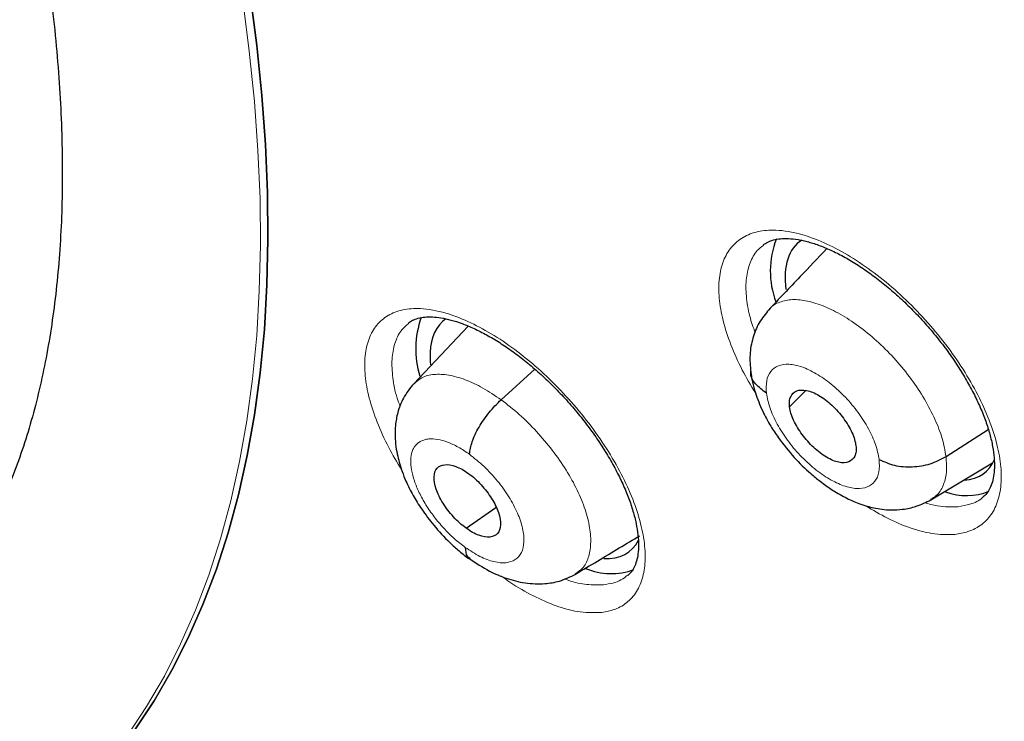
# Model space of a CAD drawing. Header units: millimetres. Extents: x 8 to 2314, y 12 to 2305.
# Tile 123 of 156: x 2153.85 to 2163.87, y 863.55 to 870.69. Entities that reach past the tile are written whole.
import ezdxf

# ---------------------------------------------------------------- set-up
doc = ezdxf.new("R2010")
doc.units = ezdxf.units.MM

msp = doc.modelspace()

# ---------------------------------------------------------------- linework, layer by layer
at = {"color": 7, "linetype": 'Continuous', "lineweight": 30}
for p, q in [((2158.415, 867.573), (2157.862, 866.988)), ((2158.75, 866.824), (2159.093, 867.135)), ((2161.683, 866.752), (2161.849, 866.919)), ((2163.274, 866.246), (2163.704, 866.522)), ((2163.12, 865.807), (2163.748, 866.183)), ((2158.394, 865.518), (2158.697, 865.729))]:
    msp.add_line(p, q, dxfattribs=at)
at = {"color": 7, "linetype": 'Continuous', "lineweight": 30, "flags": 128}
for points in [[(2156.199, 870.95), (2156.266, 870.43), (2156.318, 869.92), (2156.354, 869.421), (2156.375, 868.933), (2156.379, 868.456), (2156.368, 867.992), (2156.342, 867.539), (2156.299, 867.099), (2156.241, 866.672), (2156.168, 866.258), (2156.078, 865.858), (2155.974, 865.472), (2155.854, 865.1), (2155.718, 864.743), (2155.568, 864.401), (2155.402, 864.074), (2155.222, 863.763), (2155.026, 863.468)], [(2155.026, 863.468), (2155.222, 863.763), (2155.402, 864.074), (2155.568, 864.401), (2155.718, 864.743), (2155.854, 865.1), (2155.974, 865.472), (2156.078, 865.858), (2156.168, 866.258), (2156.241, 866.672), (2156.299, 867.099), (2156.342, 867.539), (2156.368, 867.992), (2156.379, 868.456), (2156.375, 868.933), (2156.354, 869.421), (2156.318, 869.92), (2156.266, 870.43), (2156.199, 870.95)]]:
    msp.add_lwpolyline(points, dxfattribs=at)
at = {"color": 252, "linetype": 'Continuous', "lineweight": 0, "flags": 128}
msp.add_lwpolyline([(2156.122, 870.889), (2156.189, 870.369), (2156.241, 869.86), (2156.277, 869.361), (2156.298, 868.873), (2156.302, 868.396), (2156.291, 867.931), (2156.265, 867.478), (2156.222, 867.038), (2156.164, 866.611), (2156.09, 866.197), (2156.001, 865.797), (2155.896, 865.411), (2155.776, 865.04), (2155.641, 864.683), (2155.49, 864.341), (2155.325, 864.014), (2155.144, 863.703), (2154.949, 863.408)], dxfattribs=at)
at = {"color": 7, "linetype": 'Continuous', "lineweight": 30}
for centre, radius, start, end in [((2162.387, 868.133), 0.9, 158.5976, 200.4062), ((2158.815, 867.342), 0.934, 160.0888, 197.3089), ((2163.481, 866.47), 0.62, 250.1249, 291.7745), ((2159.867, 865.723), 0.667, 247.2582, 290.5058)]:
    msp.add_arc(centre, radius, start, end, dxfattribs=at)
for centre, major_axis, ratio, start_param, end_param in [((2162.724, 867.256), (-0.946, 1.172), 0.455862, 6.230717, 6.915549), ((2159.113, 866.459), (-0.946, 1.173), 0.455147, 6.247793, 6.759062), ((2159.113, 866.459), (-0.946, 1.173), 0.455147, 0.475877, 0.603833), ((2162.724, 867.256), (-0.946, 1.172), 0.455862, 2.825707, 3.384752), ((2159.113, 866.459), (-0.946, 1.173), 0.455147, 2.760528, 3.341493)]:
    msp.add_ellipse(centre, major_axis=major_axis, ratio=ratio, start_param=start_param, end_param=end_param, dxfattribs=at)
at = {"color": 252, "linetype": 'Continuous', "lineweight": 0}
for points, knots in [([(2139.796, 922.862), (2140.785, 922.268), (2142.763, 921.08), (2145.77, 918.974), (2148.776, 916.649), (2151.763, 914.101), (2154.706, 911.356), (2157.581, 908.433), (2160.368, 905.356), (2163.043, 902.149), (2165.586, 898.836), (2167.977, 895.445), (2170.197, 892), (2172.229, 888.53), (2174.057, 885.062), (2175.666, 881.622), (2177.044, 878.238), (2178.181, 874.937), (2179.067, 871.743), (2179.695, 868.682), (2180.06, 865.778), (2180.16, 863.053), (2179.995, 860.53), (2179.563, 858.228), (2178.872, 856.162), (2177.918, 854.36), (2176.822, 852.902), (2175.937, 852.181), (2175.544, 851.862)], [0, 0, 0, 0, 0.038767, 0.077534, 0.116301, 0.155068, 0.193835, 0.232602, 0.271368, 0.310135, 0.348902, 0.387669, 0.426436, 0.465203, 0.50397, 0.542737, 0.581504, 0.620271, 0.659038, 0.697805, 0.736572, 0.775338, 0.814105, 0.852872, 0.891639, 0.930406, 0.969173, 1, 1, 1, 1]), ([(2163.363, 865.454), (2163.409, 865.462), (2163.513, 865.479), (2163.643, 865.551), (2163.749, 865.665), (2163.815, 865.819), (2163.842, 866.006), (2163.828, 866.221), (2163.773, 866.458), (2163.679, 866.711), (2163.55, 866.971), (2163.387, 867.233), (2163.197, 867.488), (2162.984, 867.729), (2162.754, 867.949), (2162.514, 868.143), (2162.271, 868.304), (2162.032, 868.428), (2161.783, 868.52), (2161.555, 868.558), (2161.358, 868.542), (2161.205, 868.484), (2161.086, 868.383), (2161.004, 868.243), (2160.963, 868.068), (2160.961, 867.863), (2161.001, 867.633), (2161.08, 867.386), (2161.191, 867.137), (2161.289, 866.973), (2161.335, 866.896)], [0, 0, 0, 0, 0.028663, 0.064502, 0.100341, 0.136133, 0.171925, 0.207677, 0.24343, 0.279168, 0.314907, 0.350663, 0.386419, 0.422215, 0.458012, 0.493855, 0.529699, 0.565574, 0.601449, 0.646343, 0.682153, 0.717962, 0.753774, 0.789586, 0.825363, 0.861141, 0.896886, 0.932631, 0.968372, 1, 1, 1, 1]), ([(2161.333, 867.506), (2161.313, 867.562), (2161.268, 867.693), (2161.238, 867.882), (2161.238, 868.066), (2161.277, 868.222), (2161.337, 868.334), (2161.396, 868.379), (2161.418, 868.395)], [0, 0, 0, 0, 0.142597, 0.329055, 0.515685, 0.702316, 0.889137, 1, 1, 1, 1]), ([(2161.471, 867.735), (2161.475, 867.74), (2161.501, 867.781), (2161.581, 867.822), (2161.709, 867.85), (2161.864, 867.835), (2162.037, 867.779), (2162.22, 867.687), (2162.407, 867.562), (2162.592, 867.408), (2162.766, 867.23), (2162.924, 867.035), (2163.059, 866.831), (2163.165, 866.626), (2163.243, 866.426), (2163.264, 866.306), (2163.274, 866.246)], [0, 0, 0, 0, 0.013135, 0.089071, 0.164997, 0.24086, 0.316682, 0.392604, 0.468526, 0.544348, 0.62021, 0.696137, 0.772073, 0.848036, 0.923966, 1, 1, 1, 1]), ([(2159.757, 864.659), (2159.802, 864.666), (2159.903, 864.682), (2160.03, 864.753), (2160.133, 864.866), (2160.197, 865.019), (2160.222, 865.204), (2160.205, 865.418), (2160.149, 865.654), (2160.054, 865.906), (2159.924, 866.166), (2159.76, 866.428), (2159.57, 866.683), (2159.357, 866.924), (2159.128, 867.146), (2158.89, 867.34), (2158.648, 867.502), (2158.411, 867.627), (2158.165, 867.72), (2157.94, 867.76), (2157.745, 867.745), (2157.595, 867.688), (2157.479, 867.589), (2157.4, 867.451), (2157.361, 867.277), (2157.361, 867.073), (2157.403, 866.845), (2157.484, 866.598), (2157.594, 866.351), (2157.692, 866.189), (2157.737, 866.114)], [0, 0, 0, 0, 0.02826, 0.064115, 0.09997, 0.135791, 0.171612, 0.207413, 0.243213, 0.279014, 0.314815, 0.350638, 0.38646, 0.422317, 0.458173, 0.49406, 0.529947, 0.565848, 0.601749, 0.646629, 0.682463, 0.718297, 0.754132, 0.789967, 0.82578, 0.861593, 0.897391, 0.933189, 0.968994, 1, 1, 1, 1]), ([(2157.723, 866.758), (2157.713, 866.786), (2157.674, 866.889), (2157.644, 867.052), (2157.634, 867.241), (2157.664, 867.401), (2157.72, 867.526), (2157.783, 867.58), (2157.811, 867.604)], [0, 0, 0, 0, 0.0736159, 0.2663967, 0.4591771, 0.6518127, 0.8444487, 1, 1, 1, 1]), ([(2161.448, 866.89), (2161.446, 866.934), (2161.442, 867.023), (2161.486, 867.119), (2161.564, 867.177), (2161.673, 867.193), (2161.806, 867.165), (2161.954, 867.095), (2162.106, 866.989), (2162.253, 866.853), (2162.384, 866.696), (2162.489, 866.53), (2162.565, 866.365), (2162.584, 866.267), (2162.594, 866.218)], [0, 0, 0, 0, 0.0833363, 0.1666704, 0.2500048, 0.3333392, 0.4166734, 0.5000029, 0.5833358, 0.6666684, 0.7500026, 0.8333373, 0.9166672, 1, 1, 1, 1]), ([(2157.864, 866.986), (2157.889, 867.009), (2157.944, 867.059), (2158.065, 867.088), (2158.213, 867.081), (2158.382, 867.034), (2158.563, 866.951), (2158.687, 866.867), (2158.75, 866.824)], [0, 0, 0, 0, 0.147431, 0.317875, 0.488339, 0.658866, 0.829322, 1, 1, 1, 1]), ([(2158.75, 866.824), (2158.812, 866.777), (2158.936, 866.681), (2159.112, 866.504), (2159.274, 866.313), (2159.415, 866.11), (2159.528, 865.905), (2159.61, 865.706), (2159.656, 865.52), (2159.666, 865.353), (2159.641, 865.214), (2159.589, 865.109), (2159.529, 865.07), (2159.503, 865.053)], [0, 0, 0, 0, 0.092813, 0.185505, 0.278235, 0.370932, 0.463617, 0.556223, 0.648779, 0.74146, 0.83414, 0.926697, 1, 1, 1, 1]), ([(2162.594, 866.218), (2162.596, 866.173), (2162.6, 866.084), (2162.556, 865.989), (2162.478, 865.931), (2162.368, 865.915), (2162.235, 865.943), (2162.088, 866.013), (2161.935, 866.119), (2161.789, 866.255), (2161.658, 866.411), (2161.553, 866.577), (2161.476, 866.743), (2161.457, 866.841), (2161.448, 866.89)], [0, 0, 0, 0, 0.083333, 0.166663, 0.249997, 0.333332, 0.416664, 0.499997, 0.583327, 0.666661, 0.749995, 0.83333, 0.916664, 1, 1, 1, 1]), ([(2158.385, 865.323), (2158.347, 865.352), (2158.272, 865.409), (2158.165, 865.517), (2158.067, 865.633), (2157.983, 865.755), (2157.914, 865.879), (2157.865, 866), (2157.836, 866.113), (2157.827, 866.216), (2157.839, 866.289), (2157.858, 866.329), (2157.869, 866.346), (2157.876, 866.355), (2157.881, 866.36), (2157.884, 866.364), (2157.889, 866.369), (2157.902, 866.382), (2157.926, 866.4), (2157.958, 866.415), (2157.989, 866.422), (2158.034, 866.429), (2158.102, 866.425), (2158.204, 866.397), (2158.314, 866.347), (2158.39, 866.296), (2158.428, 866.27)], [0, 0, 0, 0, 0.062593, 0.124976, 0.187335, 0.249628, 0.311861, 0.374266, 0.436882, 0.499535, 0.562184, 0.597226, 0.606402, 0.615575, 0.624744, 0.625379, 0.629905, 0.642054, 0.673377, 0.707897, 0.732597, 0.749883, 0.812382, 0.874899, 0.937373, 1, 1, 1, 1]), ([(2158.428, 866.27), (2158.478, 866.23), (2158.578, 866.151), (2158.716, 866), (2158.833, 865.837), (2158.921, 865.671), (2158.974, 865.513), (2158.988, 865.375), (2158.963, 865.265), (2158.899, 865.192), (2158.802, 865.16), (2158.679, 865.171), (2158.536, 865.224), (2158.435, 865.29), (2158.385, 865.323)], [0, 0, 0, 0, 0.0833347, 0.1666658, 0.2499982, 0.3333284, 0.416663, 0.4999999, 0.5833338, 0.6666723, 0.7500019, 0.8333342, 0.9166653, 1, 1, 1, 1]), ([(2163.274, 866.246), (2163.278, 866.19), (2163.286, 866.078), (2163.248, 865.947), (2163.193, 865.854), (2163.137, 865.823), (2163.117, 865.812)], [0, 0, 0, 0, 0.279833, 0.559282, 0.838852, 1, 1, 1, 1]), ([(2163.649, 865.835), (2163.647, 865.833), (2163.614, 865.797), (2163.53, 865.761), (2163.438, 865.744), (2163.397, 865.737)], [0, 0, 0, 0, 0.027972, 0.568035, 1, 1, 1, 1]), ([(2162.458, 865.746), (2162.532, 865.702), (2162.686, 865.609), (2162.912, 865.516), (2163.148, 865.451), (2163.287, 865.453), (2163.363, 865.454)], [0, 0, 0, 0, 0.221065, 0.464439, 0.707812, 1, 1, 1, 1]), ([(2163.397, 865.737), (2163.329, 865.734), (2163.224, 865.73), (2163.099, 865.765), (2163.055, 865.778)], [0, 0, 0, 0, 0.643423, 1, 1, 1, 1]), ([(2158.755, 865.029), (2158.783, 865.009), (2158.891, 864.929), (2159.079, 864.824), (2159.31, 864.723), (2159.544, 864.657), (2159.682, 864.659), (2159.757, 864.659)], [0, 0, 0, 0, 0.076436, 0.295684, 0.514977, 0.73427, 1, 1, 1, 1]), ([(2159.792, 864.942), (2159.736, 864.941), (2159.625, 864.94), (2159.488, 864.966), (2159.407, 864.998), (2159.395, 865.003)], [0, 0, 0, 0, 0.460072, 0.920146, 1, 1, 1, 1]), ([(2160.035, 865.041), (2160.014, 865.023), (2159.95, 864.968), (2159.855, 864.953), (2159.792, 864.942)], [0, 0, 0, 0, 0.327499, 1, 1, 1, 1])]:
    msp.add_open_spline(points, degree=3, knots=knots, dxfattribs=at)
at = {"color": 7, "linetype": 'Continuous', "lineweight": 30}
for points, knots in [([(2175.545, 851.819), (2175.622, 851.879), (2175.772, 851.996), (2175.975, 852.163), (2176.155, 852.316), (2176.311, 852.455), (2176.457, 852.589), (2176.59, 852.714), (2176.716, 852.836), (2176.837, 852.958), (2176.965, 853.09), (2177.098, 853.231), (2177.225, 853.372), (2177.341, 853.503), (2177.443, 853.623), (2177.56, 853.763), (2177.69, 853.926), (2177.838, 854.117), (2177.981, 854.311), (2178.122, 854.51), (2178.261, 854.716), (2178.39, 854.915), (2178.509, 855.108), (2178.619, 855.292), (2178.729, 855.485), (2178.844, 855.694), (2178.965, 855.926), (2179.094, 856.186), (2179.239, 856.496), (2179.392, 856.847), (2179.542, 857.223), (2179.675, 857.584), (2179.772, 857.869), (2179.839, 858.079), (2179.882, 858.218), (2179.922, 858.35), (2179.958, 858.473), (2179.993, 858.599), (2180.033, 858.744), (2180.081, 858.926), (2180.175, 859.305), (2180.297, 859.864), (2180.409, 860.497), (2180.484, 861.02), (2180.536, 861.432), (2180.578, 861.836), (2180.611, 862.23), (2180.637, 862.609), (2180.656, 862.983), (2180.67, 863.342), (2180.677, 863.675), (2180.68, 863.956), (2180.68, 864.183), (2180.679, 864.34), (2180.678, 864.441), (2180.677, 864.513), (2180.675, 864.601), (2180.673, 864.725), (2180.669, 864.889), (2180.662, 865.086), (2180.651, 865.377), (2180.631, 865.763), (2180.599, 866.25), (2180.556, 866.776), (2180.499, 867.342), (2180.43, 867.937), (2180.333, 868.658), (2180.204, 869.486), (2180.037, 870.414), (2179.849, 871.339), (2179.641, 872.258), (2179.416, 873.167), (2179.181, 874.043), (2178.937, 874.894), (2178.656, 875.817), (2178.324, 876.837), (2177.93, 877.97), (2177.497, 879.14), (2177.022, 880.347), (2176.542, 881.499), (2176.065, 882.591), (2175.599, 883.616), (2175.106, 884.659), (2174.592, 885.705), (2174.019, 886.829), (2173.391, 888.016), (2172.706, 889.259), (2172.018, 890.461), (2171.332, 891.62), (2170.653, 892.73), (2169.984, 893.79), (2169.318, 894.818), (2168.628, 895.853), (2167.933, 896.867), (2167.226, 897.872), (2166.513, 898.86), (2165.755, 899.883), (2164.951, 900.939), (2164.1, 902.027), (2163.304, 903.016), (2162.574, 903.903), (2161.919, 904.682), (2161.241, 905.472), (2160.541, 906.271), (2159.826, 907.068), (2159.113, 907.848), (2158.355, 908.659), (2157.563, 909.487), (2156.742, 910.324), (2155.959, 911.104), (2155.216, 911.827), (2154.514, 912.496), (2153.854, 913.112), (2153.308, 913.611), (2152.869, 914.008), (2152.53, 914.31), (2152.219, 914.585), (2151.943, 914.826), (2151.729, 915.012), (2151.57, 915.15), (2151.452, 915.251), (2151.327, 915.358), (2151.174, 915.489), (2150.977, 915.656), (2150.725, 915.869), (2150.414, 916.129), (2150.044, 916.435), (2149.638, 916.766), (2149.218, 917.104), (2148.682, 917.531), (2148.045, 918.027), (2147.342, 918.562), (2146.707, 919.033), (2146.121, 919.459), (2145.535, 919.877), (2144.92, 920.306), (2144.268, 920.75), (2143.578, 921.207), (2142.863, 921.669), (2142.145, 922.118), (2141.451, 922.538), (2140.987, 922.813), (2140.755, 922.945), (2140.741, 922.953)], [0, 0, 0, 0, 0.004208, 0.008266, 0.012194, 0.015925, 0.019283, 0.022264, 0.025087, 0.027813, 0.031053, 0.034635, 0.037977, 0.041032, 0.043801, 0.046284, 0.05063, 0.05481, 0.059092, 0.063478, 0.067924, 0.072392, 0.076228, 0.080045, 0.083867, 0.088052, 0.092716, 0.09786, 0.103418, 0.110857, 0.117881, 0.124491, 0.130655, 0.133242, 0.135688, 0.137993, 0.140157, 0.14218, 0.144549, 0.147706, 0.151607, 0.164055, 0.175863, 0.182587, 0.189083, 0.195351, 0.201391, 0.207197, 0.212552, 0.218242, 0.223129, 0.227214, 0.230495, 0.232973, 0.234012, 0.234841, 0.236051, 0.237829, 0.240176, 0.243078, 0.246233, 0.252549, 0.25933, 0.266575, 0.274284, 0.28244, 0.290603, 0.303052, 0.315037, 0.326558, 0.338385, 0.349678, 0.360437, 0.370662, 0.380725, 0.393824, 0.40725, 0.421007, 0.435095, 0.449518, 0.461086, 0.472865, 0.484854, 0.496904, 0.50868, 0.523252, 0.537359, 0.550999, 0.564172, 0.576875, 0.588892, 0.600453, 0.612159, 0.624546, 0.635591, 0.647127, 0.659155, 0.671674, 0.684685, 0.698189, 0.707561, 0.717157, 0.726977, 0.737022, 0.747285, 0.757391, 0.767124, 0.778971, 0.790214, 0.800851, 0.810883, 0.820308, 0.829125, 0.837335, 0.84209, 0.846614, 0.850795, 0.854431, 0.857519, 0.859243, 0.860732, 0.862169, 0.864156, 0.866741, 0.869923, 0.874067, 0.87892, 0.884427, 0.88995, 0.895311, 0.905366, 0.914791, 0.922673, 0.930063, 0.937545, 0.945449, 0.95395, 0.96289, 0.972271, 0.981812, 0.990881, 0.999452, 1, 1, 1, 1]), ([(2132.477, 915.578), (2132.593, 915.51), (2132.931, 915.314), (2133.493, 914.978), (2134.163, 914.567), (2134.834, 914.141), (2135.507, 913.702), (2136.182, 913.249), (2136.858, 912.783), (2137.535, 912.304), (2138.213, 911.812), (2138.891, 911.307), (2139.569, 910.791), (2140.247, 910.261), (2140.924, 909.72), (2141.601, 909.167), (2142.276, 908.603), (2142.949, 908.028), (2143.621, 907.441), (2144.291, 906.844), (2144.959, 906.236), (2145.624, 905.618), (2146.286, 904.99), (2146.944, 904.353), (2147.599, 903.706), (2148.251, 903.05), (2148.898, 902.385), (2149.541, 901.711), (2150.179, 901.03), (2150.812, 900.34), (2151.44, 899.643), (2152.063, 898.938), (2152.68, 898.227), (2153.29, 897.508), (2153.895, 896.784), (2154.492, 896.053), (2155.083, 895.316), (2155.667, 894.574), (2156.244, 893.827), (2156.813, 893.075), (2157.374, 892.319), (2157.927, 891.558), (2158.471, 890.794), (2159.007, 890.026), (2159.534, 889.255), (2160.053, 888.481), (2160.562, 887.705), (2161.061, 886.927), (2161.551, 886.147), (2162.031, 885.365), (2162.5, 884.583), (2162.96, 883.799), (2163.408, 883.016), (2163.846, 882.232), (2164.274, 881.448), (2164.69, 880.665), (2165.095, 879.884), (2165.488, 879.103), (2165.87, 878.324), (2166.24, 877.547), (2166.598, 876.773), (2166.943, 876.001), (2167.277, 875.232), (2167.598, 874.467), (2167.907, 873.705), (2168.203, 872.948), (2168.486, 872.195), (2168.757, 871.446), (2169.014, 870.703), (2169.259, 869.965), (2169.49, 869.233), (2169.707, 868.507), (2169.912, 867.787), (2170.103, 867.074), (2170.28, 866.368), (2170.444, 865.669), (2170.594, 864.978), (2170.73, 864.295), (2170.853, 863.62), (2170.962, 862.954), (2171.057, 862.296), (2171.138, 861.648), (2171.205, 861.009), (2171.258, 860.38), (2171.297, 859.761), (2171.323, 859.152), (2171.335, 858.553), (2171.332, 857.965), (2171.316, 857.389), (2171.286, 856.823), (2171.243, 856.269), (2171.185, 855.727), (2171.114, 855.197), (2171.03, 854.679), (2170.931, 854.173), (2170.819, 853.68), (2170.694, 853.199), (2170.555, 852.731), (2170.403, 852.276), (2170.237, 851.835), (2170.059, 851.406), (2169.867, 850.991), (2169.661, 850.59), (2169.443, 850.203), (2169.211, 849.829), (2168.967, 849.469), (2168.709, 849.123), (2168.438, 848.792), (2168.155, 848.475), (2167.857, 848.174), (2167.646, 847.972), (2167.53, 847.875), (2167.522, 847.868)], [0, 0, 0, 0, 0.004838, 0.014026, 0.023215, 0.032405, 0.041597, 0.050789, 0.059983, 0.069178, 0.078374, 0.087571, 0.096768, 0.105967, 0.115167, 0.124367, 0.133568, 0.14277, 0.151973, 0.161176, 0.17038, 0.179584, 0.188789, 0.197994, 0.2072, 0.216407, 0.225613, 0.23482, 0.244028, 0.253235, 0.262443, 0.271651, 0.280859, 0.290068, 0.299276, 0.308484, 0.317693, 0.326902, 0.33611, 0.345319, 0.354527, 0.363735, 0.372943, 0.382151, 0.391359, 0.400566, 0.409773, 0.41898, 0.428186, 0.437392, 0.446598, 0.455803, 0.465007, 0.474211, 0.483414, 0.492617, 0.501819, 0.51102, 0.520221, 0.52942, 0.538619, 0.547817, 0.557014, 0.56621, 0.575405, 0.584599, 0.593791, 0.602983, 0.612173, 0.621362, 0.63055, 0.639736, 0.648921, 0.658105, 0.667287, 0.676468, 0.685647, 0.694825, 0.704002, 0.713177, 0.722351, 0.731523, 0.740695, 0.749866, 0.759036, 0.768205, 0.777375, 0.786544, 0.795714, 0.804885, 0.814057, 0.823231, 0.832408, 0.841589, 0.850774, 0.859966, 0.869163, 0.878369, 0.887585, 0.896811, 0.906049, 0.9153, 0.924566, 0.933848, 0.943146, 0.952461, 0.961792, 0.97114, 0.980503, 0.989879, 0.999266, 1, 1, 1, 1]), ([(2137.934, 896.123), (2138.019, 896.057), (2138.264, 895.865), (2138.671, 895.537), (2139.152, 895.137), (2139.633, 894.726), (2140.112, 894.304), (2140.589, 893.871), (2141.064, 893.428), (2141.537, 892.974), (2142.006, 892.512), (2142.471, 892.04), (2142.933, 891.559), (2143.39, 891.071), (2143.842, 890.574), (2144.289, 890.07), (2144.73, 889.558), (2145.166, 889.041), (2145.595, 888.517), (2146.017, 887.987), (2146.432, 887.452), (2146.84, 886.913), (2147.24, 886.369), (2147.631, 885.822), (2148.014, 885.271), (2148.388, 884.717), (2148.753, 884.161), (2149.109, 883.604), (2149.454, 883.044), (2149.79, 882.484), (2150.115, 881.924), (2150.43, 881.364), (2150.733, 880.805), (2151.026, 880.246), (2151.307, 879.69), (2151.576, 879.135), (2151.833, 878.584), (2152.079, 878.035), (2152.312, 877.49), (2152.533, 876.95), (2152.741, 876.414), (2152.936, 875.883), (2153.119, 875.358), (2153.288, 874.839), (2153.445, 874.327), (2153.588, 873.823), (2153.718, 873.325), (2153.834, 872.836), (2153.938, 872.356), (2154.028, 871.885), (2154.104, 871.423), (2154.168, 870.971), (2154.218, 870.53), (2154.254, 870.099), (2154.278, 869.68), (2154.289, 869.272), (2154.287, 868.876), (2154.273, 868.492), (2154.245, 868.121), (2154.206, 867.762), (2154.154, 867.417), (2154.091, 867.084), (2154.016, 866.765), (2153.929, 866.459), (2153.83, 866.166), (2153.721, 865.886), (2153.599, 865.62), (2153.466, 865.366), (2153.322, 865.125), (2153.165, 864.897), (2152.995, 864.681), (2152.812, 864.478), (2152.629, 864.298), (2152.501, 864.193), (2152.443, 864.145)], [0, 0, 0, 0, 0.007342, 0.021294, 0.0352524, 0.0492178, 0.0631898, 0.0771678, 0.0911513, 0.1051397, 0.1191326, 0.1331294, 0.1471298, 0.1611331, 0.1751391, 0.1891472, 0.203157, 0.2171681, 0.23118, 0.2451924, 0.2592047, 0.2732164, 0.2872272, 0.3012365, 0.315244, 0.3292491, 0.3432516, 0.3572508, 0.3712464, 0.3852379, 0.3992247, 0.4132065, 0.4271826, 0.4411525, 0.4551157, 0.4690717, 0.4830198, 0.4969595, 0.5108901, 0.5248111, 0.5387219, 0.5526218, 0.5665103, 0.5803868, 0.5942506, 0.6081014, 0.6219388, 0.6357623, 0.6495718, 0.6633672, 0.6771489, 0.6909172, 0.7046731, 0.7184178, 0.7321533, 0.745882, 0.7596075, 0.7733332, 0.7870638, 0.800806, 0.8145682, 0.8283607, 0.8421961, 0.8560896, 0.8700589, 0.8841249, 0.898311, 0.9126428, 0.9271466, 0.9418466, 0.956761, 0.9718953, 0.9872348, 1, 1, 1, 1]), ([(2161.415, 868.398), (2161.429, 868.409), (2161.458, 868.43), (2161.517, 868.452), (2161.588, 868.464), (2161.671, 868.466), (2161.767, 868.456), (2161.875, 868.432), (2161.992, 868.394), (2162.117, 868.341), (2162.247, 868.275), (2162.381, 868.194), (2162.517, 868.101), (2162.653, 867.996), (2162.788, 867.879), (2162.92, 867.754), (2163.046, 867.62), (2163.167, 867.48), (2163.279, 867.335), (2163.382, 867.188), (2163.474, 867.039), (2163.555, 866.891), (2163.624, 866.746), (2163.679, 866.606), (2163.721, 866.472), (2163.75, 866.348), (2163.765, 866.233), (2163.768, 866.131), (2163.759, 866.043), (2163.741, 865.968), (2163.713, 865.907), (2163.684, 865.864), (2163.659, 865.844), (2163.648, 865.835)], [0, 0, 0, 0, 0.033268, 0.06635, 0.098152, 0.12831, 0.160659, 0.192428, 0.224373, 0.256423, 0.288831, 0.321467, 0.354073, 0.386981, 0.420025, 0.452914, 0.486021, 0.519254, 0.552137, 0.585154, 0.618332, 0.650987, 0.683624, 0.716464, 0.748651, 0.780594, 0.812857, 0.844527, 0.875469, 0.907814, 0.940747, 0.974728, 1, 1, 1, 1]), ([(2162.061, 868.363), (2161.971, 868.267), (2161.77, 868.054), (2161.575, 867.85), (2161.469, 867.737)], [0, 0, 0, 0, 0.450543, 1, 1, 1, 1]), ([(2161.473, 867.741), (2161.438, 867.698), (2161.368, 867.613), (2161.306, 867.455), (2161.273, 867.286), (2161.283, 867.167), (2161.288, 867.108)], [0, 0, 0, 0, 0.259812, 0.514237, 0.761265, 1, 1, 1, 1]), ([(2157.809, 867.605), (2157.821, 867.615), (2157.847, 867.635), (2157.903, 867.654), (2157.971, 867.667), (2158.048, 867.669), (2158.138, 867.659), (2158.239, 867.638), (2158.352, 867.601), (2158.474, 867.551), (2158.602, 867.486), (2158.735, 867.408), (2158.869, 867.316), (2159.005, 867.212), (2159.14, 867.097), (2159.271, 866.973), (2159.399, 866.84), (2159.52, 866.701), (2159.634, 866.557), (2159.739, 866.409), (2159.833, 866.261), (2159.917, 866.112), (2159.988, 865.967), (2160.047, 865.825), (2160.093, 865.691), (2160.124, 865.565), (2160.143, 865.448), (2160.149, 865.345), (2160.143, 865.255), (2160.128, 865.179), (2160.103, 865.117), (2160.075, 865.07), (2160.049, 865.048), (2160.037, 865.037)], [0, 0, 0, 0, 0.031311, 0.064443, 0.096216, 0.126352, 0.155751, 0.186878, 0.218716, 0.250617, 0.282911, 0.315514, 0.348051, 0.380874, 0.413947, 0.446853, 0.479889, 0.513181, 0.546146, 0.579139, 0.612373, 0.645158, 0.67784, 0.710731, 0.743088, 0.774957, 0.807232, 0.839037, 0.870016, 0.90173, 0.934398, 0.967851, 1, 1, 1, 1]), ([(2161.448, 866.89), (2161.409, 866.92), (2161.331, 866.98), (2161.283, 867.064), (2161.288, 867.108), (2161.288, 867.108)], [0, 0, 0, 0, 0.499256, 0.993567, 1, 1, 1, 1]), ([(2161.287, 867.115), (2161.292, 867.078), (2161.302, 867.006), (2161.341, 866.87), (2161.401, 866.719), (2161.484, 866.566), (2161.588, 866.406), (2161.723, 866.24), (2161.87, 866.096), (2161.999, 865.99), (2162.116, 865.907), (2162.248, 865.829), (2162.367, 865.775), (2162.465, 865.743), (2162.543, 865.723), (2162.627, 865.709), (2162.725, 865.702), (2162.843, 865.709), (2162.983, 865.737), (2163.072, 865.783), (2163.12, 865.807)], [0, 0, 0, 0, 0.049002, 0.093848, 0.172049, 0.236317, 0.288454, 0.381471, 0.466977, 0.512842, 0.566137, 0.627385, 0.689547, 0.724136, 0.753094, 0.785629, 0.822294, 0.870071, 0.929279, 1, 1, 1, 1]), ([(2157.861, 866.988), (2157.823, 866.941), (2157.753, 866.853), (2157.697, 866.704), (2157.673, 866.572), (2157.669, 866.454), (2157.678, 866.351), (2157.696, 866.255), (2157.718, 866.171), (2157.746, 866.085), (2157.787, 865.981), (2157.851, 865.853), (2157.946, 865.701), (2158.07, 865.537), (2158.201, 865.395), (2158.325, 865.282), (2158.393, 865.231), (2158.429, 865.205)], [0, 0, 0, 0, 0.093609, 0.173473, 0.239941, 0.293727, 0.349004, 0.396864, 0.439546, 0.477512, 0.528511, 0.606175, 0.681927, 0.772738, 0.878567, 0.937275, 1, 1, 1, 1]), ([(2161.683, 866.752), (2161.682, 866.772), (2161.679, 866.811), (2161.698, 866.873), (2161.75, 866.923), (2161.852, 866.929), (2161.981, 866.876), (2162.116, 866.775), (2162.236, 866.638), (2162.309, 866.515), (2162.347, 866.42), (2162.354, 866.377), (2162.358, 866.356)], [0, 0, 0, 0, 0.062835, 0.125528, 0.250808, 0.375516, 0.499999, 0.624483, 0.749191, 0.874472, 0.937165, 1, 1, 1, 1]), ([(2158.428, 866.27), (2158.434, 866.311), (2158.447, 866.393), (2158.52, 866.545), (2158.624, 866.699), (2158.708, 866.783), (2158.75, 866.824)], [0, 0, 0, 0, 0.249179, 0.499761, 0.750126, 1, 1, 1, 1]), ([(2162.358, 866.356), (2162.359, 866.336), (2162.362, 866.296), (2162.344, 866.234), (2162.291, 866.184), (2162.189, 866.178), (2162.06, 866.232), (2161.926, 866.333), (2161.806, 866.469), (2161.732, 866.593), (2161.694, 866.688), (2161.687, 866.73), (2161.683, 866.752)], [0, 0, 0, 0, 0.062835, 0.125528, 0.250809, 0.375517, 0.5, 0.624484, 0.749192, 0.874472, 0.937165, 1, 1, 1, 1]), ([(2162.594, 866.218), (2162.644, 866.195), (2162.745, 866.149), (2162.93, 866.136), (2163.118, 866.164), (2163.222, 866.219), (2163.274, 866.246)], [0, 0, 0, 0, 0.248355, 0.499426, 0.750545, 1, 1, 1, 1]), ([(2158.394, 865.518), (2158.372, 865.535), (2158.327, 865.569), (2158.244, 865.653), (2158.153, 865.772), (2158.081, 865.919), (2158.06, 866.047), (2158.09, 866.137), (2158.171, 866.173), (2158.267, 866.158), (2158.352, 866.12), (2158.396, 866.09), (2158.419, 866.075)], [0, 0, 0, 0, 0.062837, 0.125544, 0.25084, 0.375529, 0.5, 0.624471, 0.74916, 0.874456, 0.937163, 1, 1, 1, 1]), ([(2158.419, 866.075), (2158.441, 866.058), (2158.485, 866.024), (2158.568, 865.939), (2158.659, 865.82), (2158.732, 865.673), (2158.752, 865.545), (2158.722, 865.455), (2158.641, 865.419), (2158.546, 865.435), (2158.46, 865.472), (2158.416, 865.503), (2158.394, 865.518)], [0, 0, 0, 0, 0.062837, 0.125544, 0.25084, 0.375529, 0.5, 0.624471, 0.74916, 0.874456, 0.937163, 1, 1, 1, 1]), ([(2159.505, 865.05), (2159.655, 865.139), (2159.875, 865.271), (2160.091, 865.401), (2160.161, 865.442)], [0, 0, 0, 0, 0.677219, 1, 1, 1, 1]), ([(2158.385, 865.323), (2158.387, 865.288), (2158.389, 865.235), (2158.424, 865.219), (2158.435, 865.213)], [0, 0, 0, 0, 0.670599, 1, 1, 1, 1]), ([(2158.425, 865.211), (2158.493, 865.165), (2158.616, 865.083), (2158.807, 865.003), (2158.99, 864.955), (2159.182, 864.948), (2159.357, 864.976), (2159.454, 865.025), (2159.508, 865.051)], [0, 0, 0, 0, 0.195997, 0.351412, 0.526778, 0.700307, 0.834031, 1, 1, 1, 1])]:
    msp.add_open_spline(points, degree=3, knots=knots, dxfattribs=at)

doc.saveas('drawing.dxf')
